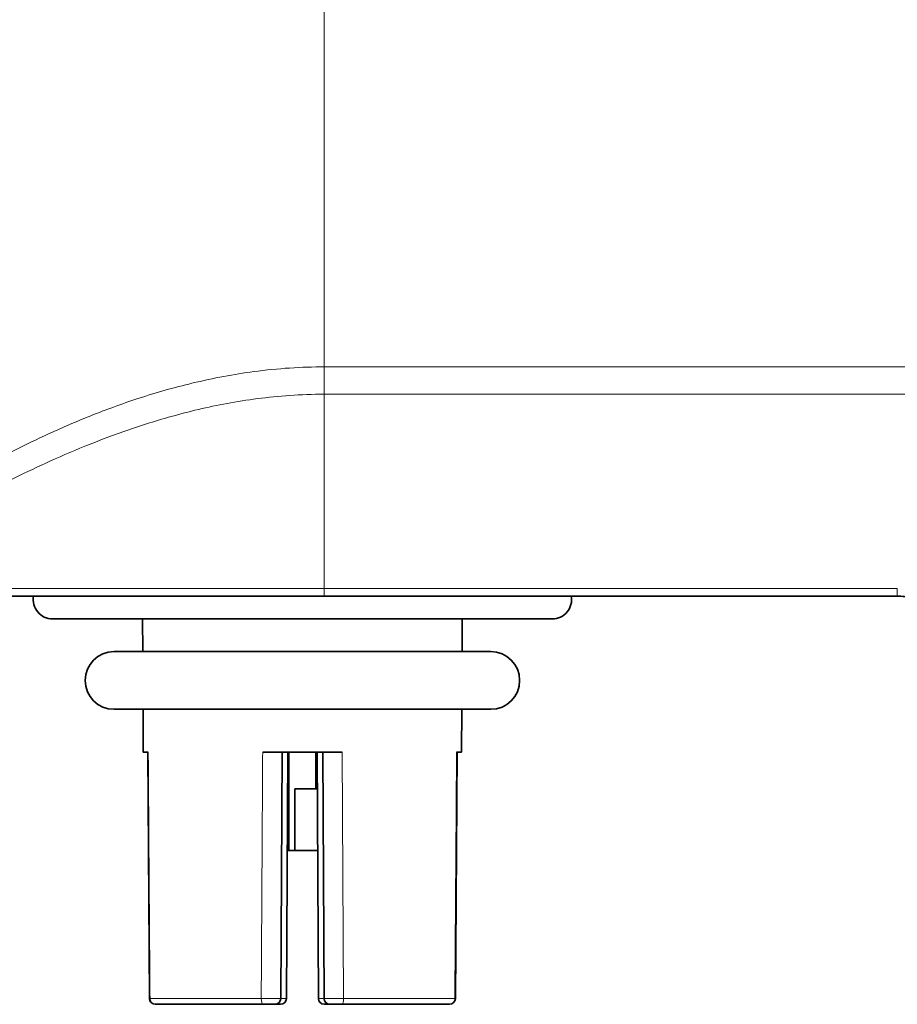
# Model space of a CAD drawing. Header units: millimetres. Extents: x 5 to 589, y 5 to 415.
# Tile 5 of 256: x 170 to 193, y 76 to 102. Entities that reach past the tile are written whole.
import ezdxf

# ---------------------------------------------------------------- set-up
doc = ezdxf.new("R2010")
doc.units = ezdxf.units.MM
doc.layers.add('Sichtbar (ISO)', color=7, linetype='Continuous', lineweight=35)
doc.layers.add('Sichtbar schmal (ISO)', color=7, linetype='Continuous', lineweight=18)

msp = doc.modelspace()

# ---------------------------------------------------------------- linework, layer by layer
at = {"layer": 'Sichtbar (ISO)'}
for p, q in [((178.19751551, 86.86351891), (166.5684997, 86.86351891)), ((193.10372514, 86.86351891), (178.19751581, 86.86351891)), ((171.13141172, 86.26970566), (184.13141172, 86.26970566)), ((173.47817652, 85.41970566), (173.47372589, 86.26970566)), ((181.78464693, 85.41970566), (181.78909756, 86.26970566)), ((182.53141172, 85.41970566), (172.73141172, 85.41970566)), ((172.73141172, 83.91970566), (182.53141172, 83.91970566)), ((173.49188446, 82.80170566), (173.48603057, 83.91970566)), ((181.77093899, 82.80170566), (181.77679288, 83.91970566)), ((173.49188446, 82.80170566), (173.62284202, 82.80170566)), ((173.61008462, 82.80170554), (173.65360035, 76.39979252)), ((176.59840065, 82.80170566), (178.6644226, 82.80170566)), ((177.06868231, 76.40011403), (177.10220128, 82.80170585)), ((177.21485276, 76.40011398), (177.24837172, 82.80170566)), ((177.28141172, 80.24970566), (177.28141172, 82.80170566)), ((177.98141172, 81.84970566), (177.98141172, 82.80170566)), ((178.04797069, 76.40011398), (178.01445172, 82.80170566)), ((178.16062217, 82.80170585), (178.19414114, 76.40011398)), ((181.6092231, 76.39979251), (181.65273883, 82.80170554)), ((181.63998139, 82.80170566), (181.77093899, 82.80170566)), ((177.09722702, 81.84970566), (177.09721657, 81.84970566)), ((177.43141172, 81.84970566), (177.43141172, 80.24970566)), ((177.43141172, 81.84970566), (177.98141172, 81.84970566)), ((178.01943643, 81.84970566), (177.98141172, 81.84970566)), ((178.16560688, 81.84970566), (178.16559643, 81.84970566)), ((177.08884936, 80.24970566), (177.08883891, 80.24970566)), ((177.28141172, 80.24970566), (177.23500936, 80.24970566)), ((177.28141172, 80.24970566), (177.43141172, 80.24970566)), ((177.43141172, 80.24970566), (178.02781409, 80.24970566)), ((178.17397409, 80.24970566), (178.17398454, 80.24970566)), ((176.57487487, 78.84970566), (176.57488843, 78.84970566)), ((178.68793444, 78.84970566), (178.68794801, 78.84970566)), ((173.81353299, 76.24970588), (173.80480764, 76.24970573)), ((173.81353322, 76.24970566), (176.59976466, 76.24970566)), ((176.91749101, 76.24970576), (176.59976459, 76.24970588)), ((176.91749525, 76.24970566), (177.06365483, 76.24970566)), ((178.19916861, 76.24970566), (178.34533066, 76.24970566)), ((178.66305893, 76.24970588), (178.34533241, 76.24970578)), ((178.66305887, 76.24970566), (181.44929026, 76.24970566)), ((181.45801585, 76.24970573), (181.44929052, 76.24970588))]:
    msp.add_line(p, q, dxfattribs=at)
for centre, radius, start, end in [((171.13141172, 86.76970566), 0.5, 169.185698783, 270), ((184.13141172, 86.76970566), 0.5, 270, 10.814301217), ((172.73141172, 84.66970566), 0.75, 90, 270), ((182.53141172, 84.66970566), 0.75, 270, 90), ((173.80480537, 76.40090536), 0.15119963, 180.42165084, 270.000861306), ((176.91749325, 76.40090539), 0.15119963, 269.999874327, 359.700142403), ((177.06365483, 76.40090566), 0.1512, 270, 359.7), ((178.19916861, 76.40090566), 0.1512, 180.3, 270), ((178.34533017, 76.40090541), 0.15119963, 180.299902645, 270.000129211), ((181.45801811, 76.40090536), 0.15119963, 269.999141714, 359.578347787)]:
    msp.add_arc(centre, radius, start, end, dxfattribs=at)
msp.add_open_spline([(194.59871965, 85.48595942), (194.58542966, 85.64789455), (194.54665318, 85.7978437), (194.49210672, 85.93131891), (194.43756024, 86.06479413), (194.36734444, 86.18182804), (194.2890496, 86.28276105), (194.21075477, 86.38369407), (194.12439607, 86.46854584), (194.03555709, 86.53897175), (193.9467181, 86.60939766), (193.85559428, 86.66570278), (193.76128559, 86.7117082), (193.6669769, 86.75771362), (193.56972049, 86.79374126), (193.4606645, 86.82043152), (193.35160853, 86.84712177), (193.23055153, 86.86350962), (193.10372514, 86.86351891)], degree=3, knots=[0.00000002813, 0.00000002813, 0.00000002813, 0.00000002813, 0.16666666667, 0.16666666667, 0.16666666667, 0.33333333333, 0.33333333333, 0.33333333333, 0.5, 0.5, 0.5, 0.66666666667, 0.66666666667, 0.66666666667, 0.83333333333, 0.83333333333, 0.83333333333, 0.99999996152, 0.99999996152, 0.99999996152, 0.99999996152], dxfattribs=at)
at = {"layer": 'Sichtbar schmal (ISO)'}
for p, q in [((178.19752574, 115.79560566), (178.19752952, 92.82355101)), ((178.19752573, 92.11248525), (178.19752573, 92.82355101)), ((178.19752763, 92.82355101), (243.94929212, 92.82355112)), ((178.19752336, 92.11248525), (243.94930607, 92.11248761)), ((193.10372538, 87.06080323), (178.19752531, 87.06080323)), ((193.10372523, 87.06080323), (193.10372523, 86.86351891)), ((178.70250409, 76.40011393), (178.66442442, 82.80170562)), ((173.66756648, 76.40011396), (176.56032126, 76.40011396)), ((177.06868231, 76.40011394), (177.06869276, 76.40011394)), ((177.06869276, 76.40011398), (177.21485276, 76.40011398)), ((178.04797069, 76.40011398), (178.19413069, 76.40011398)), ((178.19413069, 76.40011398), (178.19414114, 76.40011398)), ((178.70250226, 76.40011396), (181.59525701, 76.40011396))]:
    msp.add_line(p, q, dxfattribs=at)
for centre, major_axis, ratio, start_param, end_param in [((178.19751612, 87.16351891), (0, -0.3), 0.0000310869, 0.0000001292, 1.2213416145), ((174.05680199, 76.40116393), (-0.40319461, -0.00137131), 0.0026039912, 6.019283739, 6.2832030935), ((173.8135308, 76.40090551), (0.00000143, -0.15119963), 0.9653741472, 4.7176148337, 6.283191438), ((176.66549639, 76.40116397), (0.40318592, -0.00104993), 0.0034014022, 4.4484798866, 6.2831791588), ((176.59976428, 76.40090551), (-0.00000037, -0.15119963), 0.2608690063, 4.7176246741, 6.2832013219), ((178.59732935, 76.40116393), (-0.40319557, -0.00104993), 0.0034010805, 0.0000478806, 1.8346890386), ((178.66305914, 76.40090551), (0.00000039, -0.15119963), 0.2608692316, 6.2831692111, 7.8487459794), ((181.44929269, 76.40090551), (-0.00000138, -0.15119963), 0.9653742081, 6.2831787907, 7.8487554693), ((181.20603829, 76.40116397), (0.40318496, -0.00137141), 0.0026040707, 6.2831733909, 6.5471032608)]:
    msp.add_ellipse(centre, major_axis=major_axis, ratio=ratio, start_param=start_param, end_param=end_param, dxfattribs=at)
for points, knots in [([(178.19752763, 92.82355101), (177.61111022, 92.82355795), (177.00033345, 92.78412511), (176.36609707, 92.69959916), (176.11080467, 92.66557583), (175.85176949, 92.62423427), (175.58893251, 92.57522585), (175.31636919, 92.52440387), (175.03974326, 92.46541706), (174.75956362, 92.39804538), (174.30023917, 92.28759672), (173.83135095, 92.1545537), (173.35495543, 91.99855229), (173.14554723, 91.92997907), (172.93469423, 91.8569849), (172.72251922, 91.77957281), (172.52506043, 91.70752993), (172.32643129, 91.63162513), (172.12665782, 91.55191907), (171.77019955, 91.40969855), (171.4101006, 91.25536173), (171.04639634, 91.089258), (170.72706111, 90.94341761), (170.40494979, 90.78851241), (170.07980971, 90.62467606), (169.94300128, 90.55573903), (169.80565599, 90.48522203), (169.66775505, 90.41319398), (169.51392957, 90.33284828), (169.35945769, 90.25045903), (169.20437492, 90.16619433), (168.94221044, 90.02374645), (168.67830453, 89.87593262), (168.41249234, 89.72343293), (168.17504701, 89.58720765), (167.93607698, 89.44724975), (167.69555439, 89.30367496), (167.48183693, 89.17610092), (167.26689276, 89.04567205), (167.05090969, 88.91252618), (166.84627729, 88.78637761), (166.64071211, 88.65779022), (166.43431669, 88.52684437)], [0.00000019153, 0.00000019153, 0.00000019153, 0.00000019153, 0.1782507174, 0.1782507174, 0.1782507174, 0.25, 0.25, 0.25, 0.32440438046, 0.32440438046, 0.32440438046, 0.4463823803, 0.4463823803, 0.4463823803, 0.5, 0.5, 0.5, 0.54989876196, 0.54989876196, 0.54989876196, 0.63893373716, 0.63893373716, 0.63893373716, 0.71710715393, 0.71710715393, 0.71710715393, 0.75, 0.75, 0.75, 0.78669124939, 0.78669124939, 0.78669124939, 0.84871711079, 0.84871711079, 0.84871711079, 0.90412371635, 0.90412371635, 0.90412371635, 0.95335551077, 0.95335551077, 0.95335551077, 1, 1, 1, 1]), ([(166.75181597, 88.05269033), (166.95241756, 88.17432167), (167.15943932, 88.29798079), (167.36808645, 88.42072457), (167.5767336, 88.54346836), (167.78700643, 88.66529007), (168.01194819, 88.79325934), (168.13571722, 88.86367147), (168.26395878, 88.93594833), (168.39599328, 89.00958118), (168.5039225, 89.06977101), (168.61438327, 89.13086652), (168.72709315, 89.19259585), (168.97768592, 89.32984137), (169.23926096, 89.47021242), (169.51408327, 89.61324959), (169.76686575, 89.74481566), (170.03085576, 89.87863331), (170.30646914, 90.01300895), (170.33049957, 90.02472501), (170.35461853, 90.03644514), (170.37882596, 90.04816811), (170.68067677, 90.1943459), (170.99630858, 90.3410021), (171.3291793, 90.48715482), (171.66205002, 90.63330754), (172.01215956, 90.77895803), (172.38532114, 90.92245064), (172.75848273, 91.06594325), (173.15469636, 91.20727795), (173.57768734, 91.34157711), (173.78114216, 91.40617378), (173.99077719, 91.46909609), (174.20698072, 91.52957417), (174.44027329, 91.59483253), (174.68121588, 91.65724998), (174.93022548, 91.71563555), (175.41000433, 91.82812987), (175.91979367, 91.92585558), (176.46405921, 91.99694668), (177.00832475, 92.06803779), (177.58706654, 92.11249113), (178.19752217, 92.11248525)], [0.00000001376, 0.00000001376, 0.00000001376, 0.00000001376, 0.09090909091, 0.09090909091, 0.09090909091, 0.18181818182, 0.18181818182, 0.18181818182, 0.23183881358, 0.23183881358, 0.23183881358, 0.27272727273, 0.27272727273, 0.27272727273, 0.36363636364, 0.36363636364, 0.36363636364, 0.44725485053, 0.44725485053, 0.44725485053, 0.45454545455, 0.45454545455, 0.45454545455, 0.54545454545, 0.54545454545, 0.54545454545, 0.63636363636, 0.63636363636, 0.63636363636, 0.72727272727, 0.72727272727, 0.72727272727, 0.77099917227, 0.77099917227, 0.77099917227, 0.81818181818, 0.81818181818, 0.81818181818, 0.90909090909, 0.90909090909, 0.90909090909, 1, 1, 1, 1]), ([(178.19752531, 87.06080323), (177.72717256, 87.06080276), (177.27897173, 87.0607738), (176.85601335, 87.06072414), (176.43305483, 87.06067448), (176.03533877, 87.06060668), (175.65349975, 87.06052639), (175.27166074, 87.06044611), (174.90569883, 87.06035036), (174.55657429, 87.06024569), (174.48316926, 87.06022368), (174.41050801, 87.06019926), (174.33857571, 87.06017463), (174.06838794, 87.06008212), (173.80848239, 87.06000284), (173.55802238, 87.05990849), (173.2408822, 87.05978901), (172.93888901, 87.0596634), (172.64816406, 87.05953338), (172.35743911, 87.05940336), (172.07798241, 87.05926817), (171.8094381, 87.05912949), (171.54089378, 87.05899082), (171.28326183, 87.0588491), (171.03380961, 87.05870543), (170.84592192, 87.05859722), (170.66266776, 87.05845661), (170.48020761, 87.05835993), (170.4204215, 87.05832825), (170.36072085, 87.05829741), (170.30096622, 87.05825868), (170.05884751, 87.05810175), (169.81588242, 87.05793688), (169.57393355, 87.05776472), (169.33198468, 87.05759255), (169.091052, 87.05741355), (168.85413134, 87.05723509), (168.74952327, 87.0571563), (168.64571404, 87.05705594), (168.54189876, 87.0569723), (168.41058891, 87.05686651), (168.27926922, 87.05679278), (168.14641917, 87.05668886), (167.90853614, 87.05650278), (167.66567874, 87.05630825), (167.40441942, 87.05609601), (167.1431601, 87.05588378), (166.86349875, 87.05565699), (166.57081026, 87.05542049)], [0.00000002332, 0.00000002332, 0.00000002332, 0.00000002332, 0.07692307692, 0.07692307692, 0.07692307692, 0.15384615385, 0.15384615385, 0.15384615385, 0.23076923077, 0.23076923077, 0.23076923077, 0.24694265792, 0.24694265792, 0.24694265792, 0.30769230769, 0.30769230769, 0.30769230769, 0.38461538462, 0.38461538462, 0.38461538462, 0.46153846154, 0.46153846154, 0.46153846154, 0.53846153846, 0.53846153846, 0.53846153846, 0.59640008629, 0.59640008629, 0.59640008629, 0.61538461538, 0.61538461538, 0.61538461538, 0.69230769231, 0.69230769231, 0.69230769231, 0.76923076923, 0.76923076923, 0.76923076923, 0.80319477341, 0.80319477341, 0.80319477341, 0.84615384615, 0.84615384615, 0.84615384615, 0.92307692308, 0.92307692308, 0.92307692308, 1, 1, 1, 1]), ([(173.66756644, 76.40011398), (173.66258747, 77.10838093), (173.65761356, 77.81765493), (173.65264228, 78.52793592), (173.647671, 79.2382169), (173.64270236, 79.94950487), (173.63773642, 80.66179981), (173.63277047, 81.37409476), (173.62780723, 82.08739668), (173.62284907, 82.80170566)], [0.00000000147, 0.00000000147, 0.00000000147, 0.00000000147, 0.33333333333, 0.33333333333, 0.33333333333, 0.66666666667, 0.66666666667, 0.66666666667, 1, 1, 1, 1]), ([(176.59840065, 82.80170566), (176.59414838, 82.08739668), (176.58989709, 81.37409476), (176.58565583, 80.66179981), (176.58141457, 79.94950487), (176.57718337, 79.2382169), (176.5729624, 78.52793592), (176.56874143, 77.81765493), (176.56453072, 77.10838092), (176.56032126, 76.40011397)], [0, 0, 0, 0, 0.3333333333, 0.3333333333, 0.3333333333, 0.6666666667, 0.6666666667, 0.6666666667, 1, 1, 1, 1]), ([(181.63997434, 82.80170566), (181.63501618, 82.08739668), (181.63005297, 81.37409476), (181.62508703, 80.66179981), (181.6201211, 79.94950487), (181.61515245, 79.2382169), (181.61018117, 78.52793592), (181.60520989, 77.81765493), (181.60023598, 77.10838092), (181.59525701, 76.40011397)], [0, 0, 0, 0, 0.3333333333, 0.3333333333, 0.3333333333, 0.6666666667, 0.6666666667, 0.6666666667, 1, 1, 1, 1])]:
    msp.add_open_spline(points, degree=3, knots=knots, dxfattribs=at)
msp.add_open_spline([(178.19752217, 92.11248525), (178.19752217, 90.38210921), (178.19752573, 88.69820552), (178.19752573, 87.06080323)], degree=3, dxfattribs=at)

doc.saveas('drawing.dxf')
